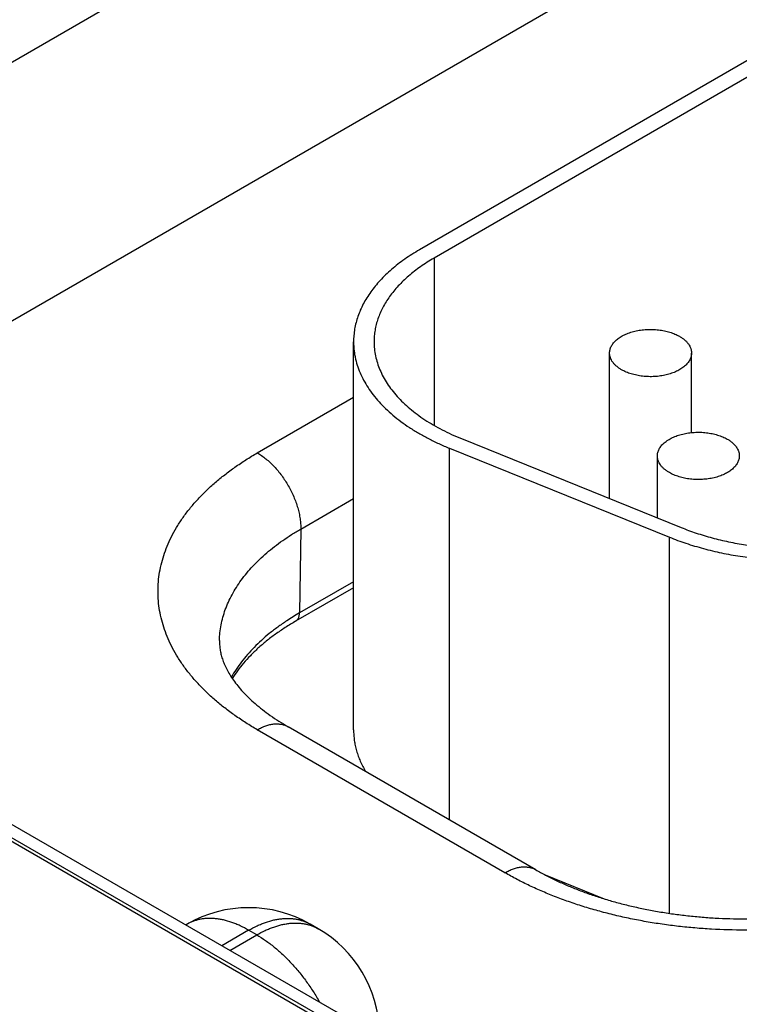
# Model space of a CAD drawing. Header units: inches. Extents: x 0 to 34, y 0 to 22.
# Tile 74 of 111: x 23.957 to 24.308, y 16.78 to 17.26. Entities that reach past the tile are written whole.
import ezdxf

# ---------------------------------------------------------------- set-up
doc = ezdxf.new("R2010")
doc.units = ezdxf.units.IN
doc.header["$LTSCALE"] = 1.87
doc.header["$MEASUREMENT"] = 0
doc.layers.get('0').update_dxf_attribs({"linetype": 'CONTINUOUS'})

msp = doc.modelspace()

# ---------------------------------------------------------------- linework, layer by layer
at = {"color": 7, "linetype": 'CONTINUOUS'}
for p, q in [((22.520705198, 17.6879373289), (27.7520046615, 14.6674505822)), ((22.5302135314, 17.6888793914), (27.7615129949, 14.6683926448)), ((23.6308063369, 17.0534108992), (24.6712998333, 17.6541788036)), ((23.7401387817, 16.9902837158), (24.726440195, 17.5597617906)), ((24.4817534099, 17.3381749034), (24.1522416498, 17.147918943)), ((24.4888244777, 17.3340921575), (24.1593127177, 17.143836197)), ((24.1593127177, 17.143836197), (24.1593127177, 17.0621953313)), ((24.1200233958, 16.9135876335), (24.1200233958, 17.1030087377)), ((24.2450251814, 17.0264576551), (24.2450251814, 17.0975005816)), ((24.2850251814, 17.0586647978), (24.2850251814, 17.0975005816)), ((24.0730257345, 17.0487373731), (24.1200233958, 17.0758732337)), ((24.1726657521, 17.0557119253), (24.2799665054, 17.0123311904)), ((24.1669299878, 16.8695037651), (24.1669299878, 17.0509822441)), ((24.1669299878, 17.0509822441), (24.274230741, 17.0076015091)), ((24.2683597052, 17.0170237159), (24.2683597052, 17.0472828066)), ((24.0942357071, 17.0115694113), (24.1200233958, 17.0264588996)), ((24.0942357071, 17.0115694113), (24.0936108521, 16.970595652)), ((24.274230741, 16.8239587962), (24.274230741, 17.0076015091)), ((24.1200233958, 16.9829244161), (24.0917448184, 16.9665967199)), ((24.1200233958, 16.9858459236), (24.0936108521, 16.970595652)), ((24.1939409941, 16.8437604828), (24.0730257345, 16.9135754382)), ((24.2089417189, 16.8452467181), (24.0880264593, 16.9150616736)), ((23.9461109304, 16.8631635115), (24.3684911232, 16.619286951)), ((24.2136264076, 16.8426821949), (24.2423573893, 16.831066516)), ((24.0387960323, 16.8186829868), (24.0380684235, 16.8182628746)), ((24.0687974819, 16.8157105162), (24.0556432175, 16.8081154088)), ((24.0727341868, 16.8134375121), (24.0687974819, 16.8157105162)), ((24.0987959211, 16.8186847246), (24.0987989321, 16.8186829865)), ((24.1027356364, 16.8164099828), (24.0987989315, 16.8186829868)), ((24.0595799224, 16.8058424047), (24.0727341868, 16.8134375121))]:
    msp.add_line(p, q, dxfattribs=at)
for centre, radius, start, end in [((24.1552313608, 16.8638112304), 0.1232882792, 119.987319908, 123.3746795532), ((24.0687974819, 16.7667222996), 0.06, 60.0050616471, 119.994938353), ((24.072734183, 16.7644492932), 0.0600000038, 1.7317570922, 59.998378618)]:
    msp.add_arc(centre, radius, start, end, dxfattribs=at)
for points, knots in [([(24.1522416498, 17.147918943), (24.1509847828, 17.1471932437), (24.1485326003, 17.14570796), (24.14500384, 17.1433490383), (24.1416793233, 17.1408927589), (24.1385671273, 17.1383449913), (24.1356747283, 17.1357117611), (24.1330091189, 17.1329992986), (24.1305767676, 17.1302140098), (24.128383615, 17.1273624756), (24.1264350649, 17.1244514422), (24.1247359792, 17.1214878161), (24.1232906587, 17.1184786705), (24.1221028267, 17.1154312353), (24.121175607, 17.1123529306), (24.1205114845, 17.1092512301), (24.1201122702, 17.1061341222), (24.120023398, 17.1040485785), (24.1200233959, 17.1030088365)], [0, 0, 0, 0, 0.075233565, 0.1485597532, 0.2199568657, 0.2894199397, 0.3569633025, 0.4226218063, 0.4864523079, 0.5485350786, 0.608974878, 0.6679016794, 0.7254708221, 0.7818623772, 0.8372795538, 0.8919460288, 0.9461021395, 1, 1, 1, 1]), ([(24.1593127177, 17.143836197), (24.1581701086, 17.1431764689), (24.1559408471, 17.1418262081), (24.1527328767, 17.1396817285), (24.1497105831, 17.1374487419), (24.1468813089, 17.1351325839), (24.1442518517, 17.132738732), (24.1418285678, 17.1302728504), (24.139617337, 17.1277407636), (24.1376235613, 17.1251484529), (24.1358521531, 17.1225020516), (24.1343075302, 17.1198078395), (24.1329936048, 17.1170722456), (24.1319137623, 17.1143018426), (24.1310708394, 17.111503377), (24.1304670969, 17.1086836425), (24.1301041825, 17.1058499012), (24.1300233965, 17.1039539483), (24.1300233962, 17.1030087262)], [0, 0, 0, 0, 0.0752335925, 0.1485597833, 0.2199569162, 0.2894199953, 0.3569633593, 0.4226218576, 0.4864523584, 0.5485351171, 0.6089749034, 0.6679016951, 0.7254708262, 0.7818623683, 0.8372795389, 0.8919460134, 0.9461021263, 1, 1, 1, 1]), ([(24.2450251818, 17.0975006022), (24.2450251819, 17.097784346), (24.2450618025, 17.0983555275), (24.2452258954, 17.0992051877), (24.245498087, 17.100044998), (24.2458765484, 17.1008700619), (24.2463588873, 17.1016759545), (24.2469422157, 17.102458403), (24.2476231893, 17.1032133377), (24.2483980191, 17.1039368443), (24.2492624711, 17.104625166), (24.2502118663, 17.1052747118), (24.251241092, 17.1058820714), (24.2523446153, 17.1064440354), (24.2535165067, 17.1069576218), (24.2547504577, 17.1074200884), (24.2560398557, 17.1078289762), (24.2578396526, 17.1083039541), (24.2601826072, 17.1087473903), (24.2630718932, 17.1090347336), (24.2660029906, 17.1090759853), (24.2689132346, 17.1088702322), (24.2717404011, 17.1084219), (24.2740028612, 17.1078475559), (24.2757177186, 17.107271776), (24.2769317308, 17.1067919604), (24.2780814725, 17.1062619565), (24.27881397, 17.1058700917), (24.2791673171, 17.1056660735)], [0, 0, 0, 0, 0.0213273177, 0.0428829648, 0.0648833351, 0.0875228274, 0.1109667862, 0.1353477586, 0.1607645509, 0.1872833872, 0.2149401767, 0.2437434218, 0.2736772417, 0.3047043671, 0.3367688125, 0.3697984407, 0.4037072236, 0.4383973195, 0.5096637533, 0.5826673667, 0.6563779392, 0.7297341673, 0.8016902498, 0.8712632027, 0.9048892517, 0.9376060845, 0.9693318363, 1, 1, 1, 1]), ([(24.1200233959, 17.1030088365), (24.1200233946, 17.1023736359), (24.1200564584, 17.1011018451), (24.1202051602, 17.099196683), (24.1204528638, 17.0972949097), (24.1209163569, 17.0947573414), (24.1217469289, 17.091594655), (24.1231310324, 17.0878575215), (24.1249006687, 17.0841769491), (24.1270487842, 17.0805664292), (24.1295671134, 17.0770386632), (24.1324461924, 17.0736060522), (24.135675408, 17.0702805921), (24.1392430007, 17.0670739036), (24.143136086, 17.0639972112), (24.1473406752, 17.0610613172), (24.1518416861, 17.0582765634), (24.1566230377, 17.0556527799), (24.16166749, 17.0531993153), (24.1651502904, 17.0517017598), (24.1669299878, 17.0509822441)], [0, 0, 0, 0, 0.0256807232, 0.0514075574, 0.0772262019, 0.1031815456, 0.1556593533, 0.2091874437, 0.2640618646, 0.3205389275, 0.3788318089, 0.4391095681, 0.5014980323, 0.5660818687, 0.6329074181, 0.7019858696, 0.7732964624, 0.8467896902, 0.9223901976, 1, 1, 1, 1]), ([(24.1300233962, 17.1030087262), (24.1300233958, 17.1018531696), (24.130144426, 17.0995320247), (24.1306876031, 17.0960691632), (24.1315902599, 17.092632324), (24.1328485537, 17.0892348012), (24.1344573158, 17.0858888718), (24.1364101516, 17.0826065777), (24.1386995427, 17.0793995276), (24.1413168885, 17.0762789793), (24.1442525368, 17.0732558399), (24.1474958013, 17.0703406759), (24.1510349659, 17.0675436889), (24.154857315, 17.0648747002), (24.1589491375, 17.0623431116), (24.1632958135, 17.0599578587), (24.1678816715, 17.0577274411), (24.1710478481, 17.0563660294), (24.1726657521, 17.0557119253)], [0, 0, 0, 0, 0.0513920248, 0.103150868, 0.155630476, 0.2091604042, 0.2640367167, 0.3205157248, 0.3788106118, 0.4390904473, 0.5014810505, 0.566067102, 0.6328949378, 0.7019757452, 0.7732887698, 0.846784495, 0.9223875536, 1, 1, 1, 1]), ([(24.2791673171, 17.1056660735), (24.2796184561, 17.1054055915), (24.2804769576, 17.1048614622), (24.2816505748, 17.1039529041), (24.2826656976, 17.1029812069), (24.2835122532, 17.1019550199), (24.2841814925, 17.1008837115), (24.2845889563, 17.0999523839), (24.2848156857, 17.0991995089), (24.2849364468, 17.0986355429), (24.2850090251, 17.0980687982), (24.2850251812, 17.0976896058), (24.2850251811, 17.097500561)], [0, 0, 0, 0, 0.1485746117, 0.2894398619, 0.4226364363, 0.5485323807, 0.6678687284, 0.7817866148, 0.8372230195, 0.8919084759, 0.9460834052, 1, 1, 1, 1]), ([(24.2508830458, 17.0893350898), (24.2504319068, 17.0895955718), (24.2495734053, 17.0901397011), (24.2483997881, 17.0910482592), (24.2473846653, 17.0920199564), (24.2465381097, 17.0930461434), (24.2458688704, 17.0941174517), (24.2454614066, 17.0950487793), (24.2452346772, 17.0958016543), (24.2451139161, 17.0963656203), (24.2450413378, 17.096932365), (24.2450251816, 17.0973115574), (24.2450251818, 17.0975006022)], [0, 0, 0, 0, 0.1485746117, 0.2894398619, 0.4226364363, 0.5485323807, 0.6678687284, 0.7817866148, 0.8372230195, 0.8919084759, 0.9460834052, 1, 1, 1, 1]), ([(24.2850251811, 17.097500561), (24.285025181, 17.0972168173), (24.2849885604, 17.0966456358), (24.2848244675, 17.0957959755), (24.2845522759, 17.0949561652), (24.2841738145, 17.0941311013), (24.2836914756, 17.0933252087), (24.2831081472, 17.0925427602), (24.2824271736, 17.0917878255), (24.2816523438, 17.091064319), (24.2807878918, 17.0903759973), (24.2798384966, 17.0897264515), (24.2788092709, 17.0891190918), (24.2777057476, 17.0885571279), (24.2765338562, 17.0880435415), (24.2752999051, 17.0875810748), (24.2740105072, 17.087172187), (24.2722107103, 17.0866972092), (24.2698677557, 17.086253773), (24.2669784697, 17.0859664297), (24.2640473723, 17.085925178), (24.2611371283, 17.0861309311), (24.2583099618, 17.0865792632), (24.2560475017, 17.0871536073), (24.2543326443, 17.0877293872), (24.2531186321, 17.0882092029), (24.2519688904, 17.0887392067), (24.2512363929, 17.0891310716), (24.2508830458, 17.0893350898)], [0, 0, 0, 0, 0.0213273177, 0.0428829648, 0.0648833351, 0.0875228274, 0.1109667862, 0.1353477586, 0.1607645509, 0.1872833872, 0.2149401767, 0.2437434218, 0.2736772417, 0.3047043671, 0.3367688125, 0.3697984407, 0.4037072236, 0.4383973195, 0.5096637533, 0.5826673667, 0.6563779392, 0.7297341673, 0.8016902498, 0.8712632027, 0.9048892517, 0.9376060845, 0.9693318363, 1, 1, 1, 1]), ([(24.2683597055, 17.0472828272), (24.2683597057, 17.047566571), (24.2683963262, 17.0481377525), (24.2685604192, 17.0489874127), (24.2688326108, 17.049827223), (24.2692110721, 17.050652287), (24.269693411, 17.0514581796), (24.2702767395, 17.052240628), (24.2709577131, 17.0529955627), (24.2717325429, 17.0537190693), (24.2725969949, 17.054407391), (24.2735463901, 17.0550569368), (24.2745756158, 17.0556642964), (24.2756791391, 17.0562262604), (24.2768510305, 17.0567398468), (24.2780849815, 17.0572023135), (24.2793743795, 17.0576112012), (24.2811741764, 17.0580861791), (24.283517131, 17.0585296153), (24.286406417, 17.0588169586), (24.2893375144, 17.0588582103), (24.2922477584, 17.0586524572), (24.2950749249, 17.058204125), (24.297337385, 17.0576297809), (24.2990522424, 17.057054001), (24.3002662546, 17.0565741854), (24.3014159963, 17.0560441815), (24.3021484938, 17.0556523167), (24.3025018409, 17.0554482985)], [0, 0, 0, 0, 0.0213273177, 0.0428829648, 0.0648833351, 0.0875228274, 0.1109667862, 0.1353477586, 0.1607645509, 0.1872833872, 0.2149401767, 0.2437434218, 0.2736772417, 0.3047043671, 0.3367688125, 0.3697984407, 0.4037072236, 0.4383973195, 0.5096637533, 0.5826673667, 0.6563779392, 0.7297341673, 0.8016902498, 0.8712632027, 0.9048892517, 0.9376060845, 0.9693318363, 1, 1, 1, 1]), ([(24.3025018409, 17.0554482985), (24.3029529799, 17.0551878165), (24.3038114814, 17.0546436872), (24.3049850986, 17.0537351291), (24.3060002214, 17.0527634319), (24.306846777, 17.0517372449), (24.3075160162, 17.0506659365), (24.3079234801, 17.049734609), (24.3081502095, 17.0489817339), (24.3082709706, 17.0484177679), (24.3083435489, 17.0478510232), (24.308359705, 17.0474718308), (24.3083597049, 17.0472827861)], [0, 0, 0, 0, 0.1485746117, 0.2894398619, 0.4226364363, 0.5485323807, 0.6678687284, 0.7817866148, 0.8372230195, 0.8919084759, 0.9460834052, 1, 1, 1, 1]), ([(24.0730257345, 16.9135754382), (24.0711343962, 16.9146674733), (24.0674443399, 16.9169025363), (24.0621342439, 16.9204522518), (24.0571314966, 16.9241484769), (24.05244825, 16.9279823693), (24.0480957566, 16.9319448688), (24.0440845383, 16.9360265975), (24.0404243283, 16.9402179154), (24.0371240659, 16.9445089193), (24.034191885, 16.9488894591), (24.0316350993, 16.9533491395), (24.0294601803, 16.9578773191), (24.0276727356, 16.9624631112), (24.0262774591, 16.9670953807), (24.0252780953, 16.971762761), (24.0246773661, 16.9764536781), (24.0244769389, 16.9811564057), (24.0246773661, 16.9858591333), (24.0252780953, 16.9905500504), (24.0262774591, 16.9952174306), (24.0276727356, 16.9998497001), (24.0294601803, 17.0044354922), (24.0316350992, 17.0089636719), (24.034191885, 17.0134233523), (24.0371240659, 17.0178038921), (24.0404243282, 17.022094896), (24.0440845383, 17.0262862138), (24.0480957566, 17.0303679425), (24.0524482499, 17.034330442), (24.0571314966, 17.0381643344), (24.0621342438, 17.0418605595), (24.0674443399, 17.045410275), (24.0711343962, 17.047645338), (24.0730257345, 17.0487373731)], [0, 0, 0, 0, 0.0376167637, 0.0742798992, 0.1099784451, 0.1447099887, 0.1784816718, 0.2113109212, 0.2432261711, 0.2742675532, 0.3044874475, 0.3339508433, 0.3627354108, 0.3909311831, 0.4186397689, 0.4459730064, 0.4730510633, 0.5, 0.5269489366, 0.5540269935, 0.5813602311, 0.6090688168, 0.6372645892, 0.6660491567, 0.6955125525, 0.7257324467, 0.7567738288, 0.7886890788, 0.8215183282, 0.8552900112, 0.8900215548, 0.9257201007, 0.9623832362, 1, 1, 1, 1]), ([(24.0730257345, 17.0487373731), (24.0737445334, 17.0483223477), (24.0751779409, 17.0474086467), (24.0772559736, 17.0458438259), (24.0792924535, 17.0440678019), (24.0812674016, 17.0420980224), (24.083161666, 17.0399536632), (24.0849567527, 17.0376556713), (24.0866351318, 17.0352264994), (24.0881803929, 17.0326898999), (24.0895774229, 17.0300706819), (24.0908125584, 17.0273944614), (24.0918737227, 17.0246874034), (24.0927505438, 17.0219759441), (24.0934344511, 17.019286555), (24.0939187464, 17.0166453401), (24.094198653, 17.0140782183), (24.0942482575, 17.0123923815), (24.0942357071, 17.0115694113)], [0, 0, 0, 0, 0.0559343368, 0.1144002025, 0.1751511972, 0.2378825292, 0.3022429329, 0.3678453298, 0.4342766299, 0.5011069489, 0.5678984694, 0.6342141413, 0.6996263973, 0.7637260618, 0.8261316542, 0.886499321, 0.9445336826, 1, 1, 1, 1]), ([(24.2742175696, 17.0391173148), (24.2737664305, 17.0393777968), (24.2729079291, 17.0399219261), (24.2717343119, 17.0408304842), (24.270719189, 17.0418021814), (24.2698726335, 17.0428283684), (24.2692033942, 17.0438996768), (24.2687959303, 17.0448310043), (24.268569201, 17.0455838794), (24.2684484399, 17.0461478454), (24.2683758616, 17.04671459), (24.2683597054, 17.0470937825), (24.2683597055, 17.0472828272)], [0, 0, 0, 0, 0.1485746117, 0.2894398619, 0.4226364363, 0.5485323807, 0.6678687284, 0.7817866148, 0.8372230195, 0.8919084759, 0.9460834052, 1, 1, 1, 1]), ([(24.3083597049, 17.0472827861), (24.3083597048, 17.0469990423), (24.3083230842, 17.0464278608), (24.3081589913, 17.0455782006), (24.3078867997, 17.0447383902), (24.3075083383, 17.0439133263), (24.3070259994, 17.0431074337), (24.3064426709, 17.0423249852), (24.3057616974, 17.0415700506), (24.3049868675, 17.040846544), (24.3041224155, 17.0401582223), (24.3031730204, 17.0395086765), (24.3021437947, 17.0389013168), (24.3010402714, 17.0383393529), (24.2998683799, 17.0378257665), (24.2986344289, 17.0373632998), (24.297345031, 17.036954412), (24.2955452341, 17.0364794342), (24.2932022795, 17.036035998), (24.2903129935, 17.0357486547), (24.2873818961, 17.035707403), (24.2844716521, 17.0359131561), (24.2816444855, 17.0363614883), (24.2793820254, 17.0369358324), (24.2776671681, 17.0375116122), (24.2764531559, 17.0379914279), (24.2753034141, 17.0385214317), (24.2745709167, 17.0389132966), (24.2742175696, 17.0391173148)], [0, 0, 0, 0, 0.0213273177, 0.0428829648, 0.0648833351, 0.0875228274, 0.1109667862, 0.1353477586, 0.1607645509, 0.1872833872, 0.2149401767, 0.2437434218, 0.2736772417, 0.3047043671, 0.3367688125, 0.3697984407, 0.4037072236, 0.4383973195, 0.5096637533, 0.5826673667, 0.6563779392, 0.7297341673, 0.8016902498, 0.8712632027, 0.9048892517, 0.9376060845, 0.9693318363, 1, 1, 1, 1]), ([(24.2799665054, 17.0123311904), (24.2823892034, 17.0113517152), (24.2873752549, 17.0095233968), (24.2951087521, 17.0072058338), (24.3031619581, 17.005285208), (24.3114736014, 17.0037761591), (24.319980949, 17.0026900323), (24.3286195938, 17.0020350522), (24.3373241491, 17.001816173), (24.3460287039, 17.0020350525), (24.3546673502, 17.0026900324), (24.3631746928, 17.0037761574), (24.3714863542, 17.0052852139), (24.3795394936, 17.0072058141), (24.3872732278, 17.0095234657), (24.3946293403, 17.0122208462), (24.4015518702, 17.0152774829), (24.4059342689, 17.0175877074), (24.4080348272, 17.0188005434)], [0, 0, 0, 0, 0.0593315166, 0.120483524, 0.1832017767, 0.247204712, 0.3121893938, 0.3778371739, 0.4438190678, 0.5098009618, 0.5754487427, 0.6404334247, 0.704436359, 0.7671546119, 0.8283066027, 0.8876381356, 0.9449289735, 1, 1, 1, 1]), ([(24.0545493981, 16.9572007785), (24.0545763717, 16.9584623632), (24.0547367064, 16.960991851), (24.0552941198, 16.9647683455), (24.0561673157, 16.9685244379), (24.0573539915, 16.9722507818), (24.0588510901, 16.9759386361), (24.0606548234, 16.9795793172), (24.0627607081, 16.9831643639), (24.0651636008, 16.9866854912), (24.0678577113, 16.9901346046), (24.0708366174, 16.9935037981), (24.0740932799, 16.9967853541), (24.0776200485, 16.9999717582), (24.081408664, 17.003055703), (24.0854503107, 17.0060301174), (24.0897354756, 17.0088881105), (24.0927111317, 17.0106891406), (24.0942357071, 17.0115694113)], [0, 0, 0, 0, 0.0538181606, 0.1079490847, 0.1626343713, 0.2181032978, 0.2745684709, 0.3322224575, 0.391235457, 0.4517539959, 0.5139004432, 0.5777732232, 0.6434475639, 0.7109765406, 0.7803923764, 0.8517078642, 0.9249175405, 1, 1, 1, 1]), ([(24.274230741, 17.0076015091), (24.2768957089, 17.0065240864), (24.2823803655, 17.0045129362), (24.2908872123, 17.0019636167), (24.2997457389, 16.9998509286), (24.3088885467, 16.998190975), (24.318246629, 16.9969962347), (24.3277491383, 16.9962757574), (24.3373241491, 16.9960349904), (24.3468991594, 16.9962757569), (24.3564016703, 16.9969962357), (24.3657597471, 16.998190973), (24.3749025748, 16.9998509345), (24.383761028, 17.0019635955), (24.3922681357, 17.0045130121), (24.4003598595, 17.0074801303), (24.4079746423, 17.010842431), (24.4127952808, 17.0133836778), (24.415105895, 17.0147177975)], [0, 0, 0, 0, 0.0593315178, 0.1204835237, 0.1832017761, 0.2472047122, 0.3121893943, 0.3778371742, 0.4438190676, 0.509800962, 0.5754487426, 0.6404334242, 0.704436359, 0.7671546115, 0.8283066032, 0.887638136, 0.9449289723, 1, 1, 1, 1]), ([(24.0917448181, 16.9665967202), (24.09188932, 16.9666801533), (24.0921673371, 16.9668733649), (24.0925360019, 16.9672321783), (24.0928546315, 16.9676571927), (24.0931203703, 16.968143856), (24.0933312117, 16.9686874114), (24.0934855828, 16.9692827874), (24.0935823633, 16.9699245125), (24.0936073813, 16.9703680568), (24.0936108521, 16.970595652)], [0, 0, 0, 0, 0.1085274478, 0.2190128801, 0.3332446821, 0.4527140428, 0.5785476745, 0.7114953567, 0.8519515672, 1, 1, 1, 1]), ([(24.0874090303, 16.9667681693), (24.0859164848, 16.9657833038), (24.0830166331, 16.96377218), (24.0788797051, 16.9605890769), (24.0750257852, 16.9572889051), (24.0714648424, 16.953880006), (24.0682059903, 16.9503709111), (24.0652576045, 16.946770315), (24.0626275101, 16.9430875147), (24.0610709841, 16.9405511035), (24.0603509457, 16.9392735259)], [0, 0, 0, 0, 0.1378020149, 0.271827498, 0.4020818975, 0.5286113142, 0.6515058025, 0.7709023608, 0.8869876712, 1, 1, 1, 1]), ([(24.0917448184, 16.9665967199), (24.0900153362, 16.9655981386), (24.0866599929, 16.9635548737), (24.0818727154, 16.9602988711), (24.0774303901, 16.9569170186), (24.0733468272, 16.9534244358), (24.06963375, 16.9498369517), (24.0663006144, 16.946170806), (24.0633545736, 16.9424427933), (24.0616159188, 16.9398744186), (24.0608166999, 16.9385857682)], [0, 0, 0, 0, 0.1421927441, 0.2795830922, 0.4120482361, 0.5395124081, 0.6619553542, 0.7794219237, 0.8920333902, 1, 1, 1, 1]), ([(24.0545493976, 16.9572007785), (24.0545337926, 16.9564709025), (24.0545583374, 16.9553702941), (24.0546864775, 16.9539025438), (24.054883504, 16.9524006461), (24.0552644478, 16.9504752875), (24.0559429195, 16.9481107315), (24.0568700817, 16.9456533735), (24.0580704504, 16.9430970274), (24.0595672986, 16.9404440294), (24.0613805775, 16.9377042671), (24.0635255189, 16.93489336), (24.0660120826, 16.9320308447), (24.0688449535, 16.9291384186), (24.072024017, 16.9262385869), (24.0755449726, 16.9233535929), (24.0794001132, 16.9205047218), (24.0835788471, 16.9177119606), (24.0865107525, 16.9159368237), (24.0880264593, 16.9150616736)], [0, 0, 0, 0, 0.0389582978, 0.0586512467, 0.0786062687, 0.1197696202, 0.1632520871, 0.2097351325, 0.2597789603, 0.3138144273, 0.3721467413, 0.4349665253, 0.5023669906, 0.5743607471, 0.6508973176, 0.7318775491, 0.8171660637, 0.9066007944, 1, 1, 1, 1]), ([(24.0730257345, 16.9135754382), (24.0737024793, 16.9139661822), (24.0750532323, 16.9146734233), (24.077113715, 16.9155167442), (24.0791374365, 16.9161067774), (24.0811051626, 16.9164370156), (24.0827025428, 16.9164924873), (24.0839272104, 16.9163994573), (24.0848089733, 16.916264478), (24.0856624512, 16.9160637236), (24.0864855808, 16.9157976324), (24.087276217, 16.9154668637), (24.087780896, 16.9152034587), (24.0880264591, 16.9150616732)], [0, 0, 0, 0, 0.1485684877, 0.2894269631, 0.4226152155, 0.5485014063, 0.667826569, 0.7254095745, 0.7818142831, 0.8372440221, 0.8919226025, 0.9460905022, 1, 1, 1, 1]), ([(24.1200233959, 16.9135876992), (24.1200233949, 16.9127240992), (24.1200846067, 16.9109934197), (24.1203597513, 16.9084037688), (24.1208177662, 16.9058228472), (24.1214578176, 16.9032552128), (24.1222787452, 16.9007051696), (24.1232790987, 16.8981769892), (24.1244570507, 16.895674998), (24.1253504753, 16.8940435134), (24.1258247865, 16.8932340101)], [0, 0, 0, 0, 0.1209870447, 0.242374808, 0.3645574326, 0.4879162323, 0.6128140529, 0.7395905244, 0.868558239, 1, 1, 1, 1]), ([(24.1939409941, 16.8437604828), (24.1946177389, 16.8441512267), (24.1959684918, 16.8448584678), (24.1980289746, 16.8457017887), (24.2000526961, 16.846291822), (24.2020204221, 16.8466220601), (24.2036178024, 16.8466775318), (24.2048424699, 16.8465845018), (24.2057242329, 16.8464495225), (24.2065777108, 16.8462487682), (24.2074008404, 16.845982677), (24.2081914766, 16.8456519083), (24.2086961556, 16.8453885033), (24.2089417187, 16.8452467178)], [0, 0, 0, 0, 0.1485684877, 0.2894269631, 0.4226152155, 0.5485014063, 0.667826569, 0.7254095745, 0.7818142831, 0.8372440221, 0.8919226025, 0.9460905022, 1, 1, 1, 1]), ([(24.4280332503, 16.8437604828), (24.4260949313, 16.8426413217), (24.4221235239, 16.8404607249), (24.4159703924, 16.8373995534), (24.4095648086, 16.8345163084), (24.4029222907, 16.8318179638), (24.3960587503, 16.82931096), (24.3889906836, 16.8270013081), (24.3817350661, 16.8248945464), (24.3743093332, 16.8229957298), (24.3667313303, 16.8213094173), (24.3590192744, 16.8198396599), (24.3511917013, 16.8185899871), (24.343267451, 16.8175634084), (24.3352655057, 16.816762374), (24.324504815, 16.8159967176), (24.3109871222, 16.8156145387), (24.2974694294, 16.8159967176), (24.2867087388, 16.816762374), (24.2787067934, 16.8175634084), (24.2707825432, 16.8185899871), (24.26295497, 16.8198396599), (24.2552429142, 16.8213094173), (24.2476649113, 16.8229957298), (24.2402391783, 16.8248945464), (24.2329835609, 16.8270013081), (24.2259154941, 16.82931096), (24.2190519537, 16.8318179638), (24.2124094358, 16.8345163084), (24.206003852, 16.8373995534), (24.1998507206, 16.8404607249), (24.1958793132, 16.8426413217), (24.1939409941, 16.8437604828)], [0, 0, 0, 0, 0.0275968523, 0.0558435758, 0.0847165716, 0.114187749, 0.1442251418, 0.1747932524, 0.2058534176, 0.2373641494, 0.2692814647, 0.3015591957, 0.3341492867, 0.3670020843, 0.4000666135, 0.4332908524, 0.5, 0.5667091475, 0.5999333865, 0.6329979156, 0.6658507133, 0.6984408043, 0.7307185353, 0.7626358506, 0.7941465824, 0.8252067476, 0.8557748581, 0.885812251, 0.9152834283, 0.9441564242, 0.9724031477, 1, 1, 1, 1]), ([(24.2089417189, 16.8452467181), (24.2105415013, 16.8443230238), (24.2138421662, 16.8425126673), (24.2189880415, 16.8399581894), (24.2244058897, 16.8375271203), (24.2300776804, 16.8352320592), (24.23598502, 16.8330841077), (24.2421090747, 16.8310931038), (24.2484307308, 16.8292676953), (24.2549306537, 16.8276154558), (24.261589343, 16.8261429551), (24.2683871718, 16.8248558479), (24.2753044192, 16.823758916), (24.2823212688, 16.822856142), (24.2894179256, 16.8221507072), (24.2989750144, 16.8214755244), (24.3109871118, 16.8211384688), (24.3229992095, 16.8214755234), (24.3325562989, 16.8221507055), (24.3396529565, 16.8228561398), (24.3466698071, 16.8237589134), (24.3535870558, 16.8248558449), (24.3603848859, 16.826142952), (24.3670435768, 16.8276154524), (24.3735435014, 16.829267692), (24.3798651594, 16.8310931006), (24.385989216, 16.8330841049), (24.3918965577, 16.8352320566), (24.3975683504, 16.8375271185), (24.4029862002, 16.839958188), (24.408132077, 16.8425126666), (24.4114327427, 16.8443230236), (24.4130325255, 16.8452467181)], [0, 0, 0, 0, 0.0261538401, 0.0532792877, 0.0813171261, 0.1102065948, 0.1398856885, 0.1702914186, 0.2013599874, 0.2330269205, 0.2652271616, 0.2978951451, 0.3309648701, 0.36436996, 0.3980437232, 0.4319192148, 0.4999999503, 0.5680806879, 0.6019561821, 0.6356299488, 0.6690350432, 0.7021047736, 0.7347727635, 0.7669730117, 0.7986399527, 0.8297085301, 0.8601142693, 0.8897933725, 0.9186828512, 0.9467206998, 0.973846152, 1, 1, 1, 1]), ([(24.0687974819, 16.8157105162), (24.0674441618, 16.8164919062), (24.0653906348, 16.8175671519), (24.0625984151, 16.8187839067), (24.0599007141, 16.8198032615), (24.0572027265, 16.8205899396), (24.0545269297, 16.8211166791), (24.0525819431, 16.8213751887), (24.0506756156, 16.8215019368), (24.0488124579, 16.8214965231), (24.0469970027, 16.8213588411), (24.0452336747, 16.821089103), (24.043526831, 16.8206878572), (24.0418806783, 16.8201559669), (24.0402994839, 16.8194947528), (24.039290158, 16.8189681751), (24.0387990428, 16.8186847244)], [0, 0, 0, 0, 0.148540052, 0.2199454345, 0.2894163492, 0.4225812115, 0.4864182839, 0.5485071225, 0.6089524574, 0.6678842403, 0.7254577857, 0.781853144, 0.8372735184, 0.8919425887, 0.9461006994, 1, 1, 1, 1]), ([(24.0687974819, 16.8157105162), (24.070150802, 16.8164919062), (24.072204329, 16.8175671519), (24.0749965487, 16.8187839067), (24.0776942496, 16.8198032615), (24.0803922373, 16.8205899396), (24.0830680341, 16.8211166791), (24.0850130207, 16.8213751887), (24.0869193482, 16.8215019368), (24.0887825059, 16.8214965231), (24.0905979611, 16.8213588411), (24.0923612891, 16.821089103), (24.0940681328, 16.8206878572), (24.0957142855, 16.8201559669), (24.0972954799, 16.8194947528), (24.0983048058, 16.8189681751), (24.098795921, 16.8186847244)], [0, 0, 0, 0, 0.148540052, 0.2199454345, 0.2894163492, 0.4225812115, 0.4864182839, 0.5485071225, 0.6089524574, 0.6678842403, 0.7254577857, 0.781853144, 0.8372735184, 0.8919425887, 0.9461006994, 1, 1, 1, 1]), ([(24.0727341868, 16.8134375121), (24.0740876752, 16.8142189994), (24.0761414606, 16.815294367), (24.0789340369, 16.8165112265), (24.0816320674, 16.8175306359), (24.0843303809, 16.8183173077), (24.0870064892, 16.8188439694), (24.0889516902, 16.8191023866), (24.0908582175, 16.8192290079), (24.0927215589, 16.8192234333), (24.09453718, 16.8190855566), (24.0963006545, 16.8188155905), (24.0980076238, 16.8184140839), (24.0996538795, 16.817881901), (24.1012351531, 16.8172203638), (24.1022445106, 16.8166935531), (24.1027356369, 16.8164099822)], [0, 0, 0, 0, 0.1485421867, 0.2199482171, 0.2894195, 0.4225843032, 0.4864210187, 0.5485093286, 0.608954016, 0.6678850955, 0.7254579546, 0.7818527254, 0.8372726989, 0.8919416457, 0.9461000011, 1, 1, 1, 1]), ([(24.0727341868, 16.8134375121), (24.0741998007, 16.812591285), (24.0771221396, 16.8107249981), (24.0813551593, 16.8075228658), (24.0855002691, 16.8038835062), (24.0895152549, 16.7998440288), (24.0933596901, 16.7954452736), (24.0969946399, 16.790731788), (24.1003831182, 16.78575162), (24.1024545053, 16.7822879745), (24.1034411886, 16.7805232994)], [0, 0, 0, 0, 0.1115293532, 0.2281918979, 0.3494737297, 0.4747390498, 0.603255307, 0.7342160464, 0.8667618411, 1, 1, 1, 1])]:
    msp.add_open_spline(points, degree=3, knots=knots, dxfattribs=at)

doc.saveas('drawing.dxf')
